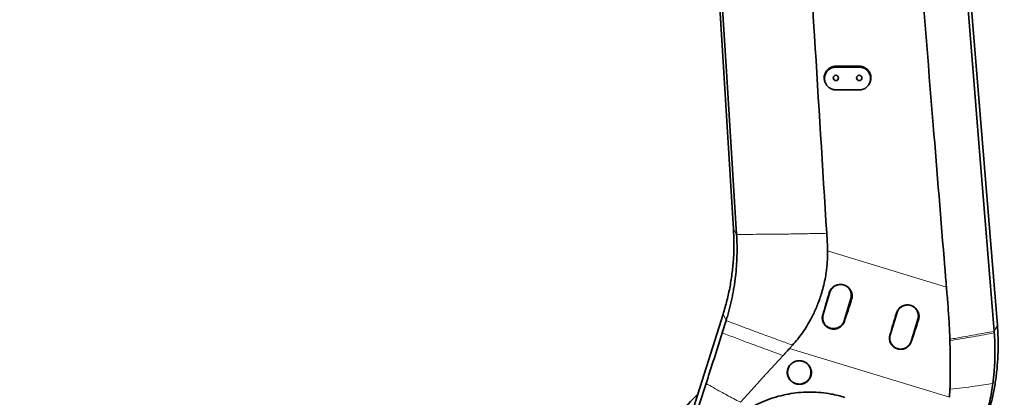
# Model space of a CAD drawing. Header units: millimetres. Extents: x 0 to 14900, y 0 to 10500.
# Tile 11 of 59: x 2743 to 4007, y 5478 to 5963. Entities that reach past the tile are written whole.
import ezdxf

# ---------------------------------------------------------------- set-up
doc = ezdxf.new("R2010")
doc.units = ezdxf.units.MM
doc.header["$LTSCALE"] = 25
doc.styles.add('SLDTEXTSTYLE0', font='TXT', dxfattribs={"width": 0.605})
doc.dimstyles.new('SLDDIMSTYLE0', dxfattribs={"dimtxt": 87.5, "dimasz": 87.5, "dimexe": 0, "dimexo": 0.0625, "dimgap": 21.875, "dimtad": 1, "dimdec": 0, "dimrnd": 1e-09, "dimzin": 12, "dimdsep": 46, "dimtxsty": 'SLDTEXTSTYLE0', "dimsah": 1, "dimcen": 0.09, "dimadec": 0, "dimazin": 3, "dimtfac": 1, "dimtofl": 0, "dimtmove": 0, "dimatfit": 3, "dimfxl": 1, "dimfrac": 2, "dimtolj": 1, "dimtzin": 12, "dimarcsym": 0})

# ---------------------------------------------------------------- blocks, each defined once
blk = doc.blocks.new('_D_1')
at = {"color": 7, "linetype": 'Continuous', "lineweight": 0}
for p, q in [((993.1, 5818.8), (993.1, 3152.5)), ((3438.2, 4377.8), (3438.2, 3152.5)), ((993.1, 3190), (3438.2, 3190))]:
    blk.add_line(p, q, dxfattribs=at)
at = {"color": 7, "linetype": 'Continuous', "lineweight": 18}
for points in [[(993.1, 3190), (1080.6, 3177.5), (1080.6, 3202.5)], [(3438.2, 3190), (3350.7, 3202.5), (3350.7, 3177.5)]]:
    blk.add_solid(points, dxfattribs=at)
at = {"color": 7, "linetype": 'Continuous', "lineweight": 18, "insert": (2082, 3302.8), "char_height": 87.5, "attachment_point": 1, "style": 'SLDTEXTSTYLE0'}
blk.add_mtext('2445', dxfattribs=at)
blk = doc.blocks.new('_D_5')
at = {"color": 7, "linetype": 'Continuous', "lineweight": 0}
for p, q in [((3808.2, 8212.8), (7124.1, 8212.8)), ((7086.6, 8212.8), (7086.6, 4547.8)), ((3839.1, 4547.8), (7124.1, 4547.8))]:
    blk.add_line(p, q, dxfattribs=at)
at = {"color": 7, "linetype": 'Continuous', "lineweight": 18}
for points in [[(7086.6, 8212.8), (7074.1, 8125.3), (7099.1, 8125.3)], [(7086.6, 4547.8), (7099.1, 4635.3), (7074.1, 4635.3)]]:
    blk.add_solid(points, dxfattribs=at)
at = {"color": 7, "linetype": 'Continuous', "lineweight": 18, "insert": (6973.8, 6246.7), "char_height": 87.5, "attachment_point": 1, "rotation": 90, "style": 'SLDTEXTSTYLE0'}
blk.add_mtext('3665', dxfattribs=at)

msp = doc.modelspace()

# ---------------------------------------------------------------- linework, layer by layer
at = {"color": 7, "linetype": 'Continuous', "lineweight": 35}
for p, q in [((3659.7129758, 5693.5835037), (3603.4773996, 6598.2142186)), ((3963.7349168, 5995.8310941), (3998.5520725, 5570.0004326)), ((3821.1787755, 5902.8310941), (3791.1787755, 5902.8310941)), ((3791.1787755, 5901.6463308), (3821.1787755, 5901.6463308)), ((3821.1787755, 5872.4398145), (3791.1787755, 5872.4398145)), ((3783.6208722, 5612.8463564), (3774.8497211, 5584.1572137)), ((3801.6262542, 5575.970806), (3810.3974054, 5604.6599486)), ((3586.4085199, 5394.9119988), (3646.3458127, 5584.5676517)), ((3645.2536629, 5560.5622557), (3650.2341155, 5576.3884831)), ((3869.6883002, 5586.532903), (3860.9171491, 5557.8437603)), ((3887.6936823, 5549.6573525), (3896.4648334, 5578.3464952)), ((3731.7778086, 5540.5554187), (3735.6506126, 5544.8219365)), ((3937.6457178, 5488.4444626), (3937.2742208, 5477.8989104))]:
    msp.add_line(p, q, dxfattribs=at)
at = {"color": 8, "linetype": 'Continuous', "lineweight": 18}
for p, q in [((3791.1787755, 5901.6463308), (3791.1787755, 5902.8310941)), ((3821.1787755, 5901.6463308), (3821.1787755, 5902.8310941)), ((3663.6886499, 5687.0274312), (3659.7129758, 5693.5835037)), ((3780.5510214, 5665.8856216), (3933.1692177, 5619.3518492)), ((3782.6062137, 5612.0651612), (3783.6208722, 5612.8463564)), ((3811.3581751, 5603.3279907), (3810.3974054, 5604.6599486)), ((3650.2341155, 5576.3884831), (3646.3458127, 5584.5676517)), ((3774.2890303, 5583.7255326), (3774.8497211, 5584.1572137)), ((3802.1349062, 5575.265639), (3801.6262542, 5575.970806)), ((3868.8350722, 5585.8759946), (3869.6883002, 5586.532903)), ((3897.2647859, 5577.2374854), (3896.4648334, 5578.3464952)), ((3994.4776605, 5562.6901062), (3998.5520725, 5570.0004326)), ((3860.5174707, 5557.5360441), (3860.9171491, 5557.8437603)), ((3937.2742208, 5477.8989104), (3731.7778086, 5540.5554187)), ((3888.0419352, 5549.174554), (3887.6936823, 5549.6573525))]:
    msp.add_line(p, q, dxfattribs=at)
at = {"color": 7, "linetype": 'Continuous', "lineweight": 35, "flags": 128}
for points in [[(3663.6886499, 5687.0274312), (3651.3984022, 5882.3656189), (3639.1081545, 6077.7038066), (3623.1720234, 6330.988772)], [(3932.3981229, 6330.988772), (3956.2905499, 6035.295226), (3975.3841095, 5798.9926724), (3994.4776605, 5562.6901062)], [(3668.4984405, 5471.562195), (3682.8007992, 5487.1570045), (3697.1031485, 5502.7518219), (3723.4904002, 5531.5237806)], [(3585.7741027, 5376.8784031), (3596.2089532, 5408.9075799), (3606.6438034, 5440.9367596), (3624.4840014, 5495.6962071)]]:
    msp.add_lwpolyline(points, dxfattribs=at)
at = {"color": 7, "linetype": 'Continuous', "lineweight": 35}
for centre in [(3791.1787755, 5887.8310941), (3821.1787755, 5887.8310941)]:
    msp.add_circle(centre, 3.4, dxfattribs=at)
at = {"color": 7, "linetype": 'Continuous', "lineweight": 18}
for centre, radius, start, end in [((3758.1787755, 5327.8310941), 2885, 5.1408816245, 155.0967180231), ((3758.1787755, 5327.8310941), 1924.18, 99.1446904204, 210.8559817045), ((2598.107748, 5868.7728145), 1605.01, 2.158644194, 57.8424797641), ((3758.1787755, 5327.8310941), 747.42, 263.5748605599, 53.5745805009), ((5033.3043508, 5439.3967608), 1605.01, 212.1586371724, 5.252998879)]:
    msp.add_arc(centre, radius, start, end, dxfattribs=at)
at = {"color": 7, "linetype": 'Continuous', "lineweight": 35}
msp.add_arc((3758.1787755, 5327.8310941), 211, 133.1581154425, 142.7307284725, dxfattribs=at)
for centre, major_axis, ratio, start_param, end_param in [((3844.6879474, 5690.4453132), (175.4252987, 573.7823387), 0.061499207, 1.7266032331, 1.7766460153), ((3773.8771304, 5712.035756), (175.4277222, 573.781598), 0.1140906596, 4.5067228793, 4.5567635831), ((3930.8891037, 5664.1623071), (175.4252987, 573.7823387), 0.061499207, 1.7264381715, 1.7764801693), ((3859.7533403, 5685.8518271), (175.4277222, 573.781598), 0.1140906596, 4.5068893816, 4.5569293)]:
    msp.add_ellipse(centre, major_axis=major_axis, ratio=ratio, start_param=start_param, end_param=end_param, dxfattribs=at)
for points, knots in [([(3933.1692177, 5619.3518492), (3932.4805109, 5627.7234358), (3926.7807594, 5697.0068553), (3914.4705951, 5848.5246493), (3896.0567918, 6073.8316503), (3882.6319079, 6238.225019), (3875.9218493, 6320.3925189)], [0, 0, 0, 0, 0.0358267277, 0.2965027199, 0.6483762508, 1, 1, 1, 1]), ([(3741.792512, 6294.390985), (3742.6444575, 6281.2756052), (3744.3483583, 6255.0446934), (3747.4454205, 6202.5636759), (3754.0375361, 6098.1006323), (3764.8708005, 5922.3296414), (3774.1639452, 5772.799668), (3779.4102031, 5688.3855283)], [0, 0, 0, 0, 0.06493865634, 0.12987806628, 0.25975607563, 0.58211017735, 1, 1, 1, 1]), ([(3791.1787755, 5902.8310941), (3790.3489106, 5902.7929919), (3789.0932448, 5902.7353396), (3787.446044, 5902.3763002), (3786.2303112, 5902.0105657), (3784.6662465, 5901.3886535), (3783.1855865, 5900.5731601), (3781.8266262, 5899.5813118), (3780.8730294, 5898.7541646), (3779.9965043, 5897.8552757), (3779.1901907, 5896.8761952), (3778.4711104, 5895.8342316), (3777.8440168, 5894.7378556), (3777.3123674, 5893.5978772), (3776.8740602, 5892.4045179), (3776.4285006, 5890.7763775), (3776.1910502, 5889.0963052), (3776.166541, 5887.4063662), (3776.2567339, 5886.1375319), (3776.4529709, 5884.8851091), (3776.7523283, 5883.6591961), (3777.1572597, 5882.4491351), (3777.629542, 5881.3671069), (3778.2240069, 5880.2173885), (3778.7200028, 5879.5106983), (3779.0290115, 5879.0704256)], [0, 0, 0, 0, 0.0754035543, 0.1140928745, 0.1530670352, 0.1908493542, 0.2671546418, 0.3061248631, 0.3439376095, 0.3820142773, 0.4203948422, 0.4594005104, 0.4972820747, 0.5354271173, 0.57398072, 0.6130929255, 0.6892685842, 0.727932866, 0.7671604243, 0.8051764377, 0.8434587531, 0.882152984, 0.921412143, 0.9510392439, 1, 1, 1, 1]), ([(3791.1787755, 5872.4398145), (3790.3746995, 5872.4770216), (3789.1639398, 5872.5330472), (3787.5757493, 5872.8811272), (3786.0221234, 5873.3501958), (3784.5338569, 5874.0181492), (3783.1470045, 5874.8617949), (3781.8354819, 5875.8208144), (3780.647893, 5876.9430609), (3779.6135281, 5878.1999083), (3778.685639, 5879.5437136), (3777.928998, 5881.0021462), (3777.3619519, 5882.5391172), (3777.033559, 5883.7298655), (3776.8068625, 5884.9421188), (3776.6819871, 5886.1658237), (3776.6598542, 5887.4089307), (3776.7432909, 5888.6461747), (3776.9295234, 5889.8671343), (3777.2163719, 5891.0664677), (3777.6077518, 5892.2515627), (3778.0980282, 5893.3955653), (3778.6785632, 5894.4855609), (3779.3459016, 5895.5203723), (3780.1076973, 5896.5067353), (3780.9491469, 5897.421677), (3781.8584302, 5898.2552145), (3782.8277958, 5899.0049534), (3783.8686972, 5899.6771002), (3785.315597, 5900.4442293), (3786.852783, 5901.0242684), (3788.4406832, 5901.4005143), (3789.7558926, 5901.6037035), (3790.6750986, 5901.6312414), (3791.1787755, 5901.6463308)], [0, 0, 0, 0, 0.0527081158, 0.0793667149, 0.1064796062, 0.1591852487, 0.1858399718, 0.2129454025, 0.265733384, 0.2925229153, 0.3196969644, 0.3728284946, 0.3997925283, 0.427144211, 0.4538092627, 0.4806600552, 0.5077980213, 0.5353298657, 0.5619639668, 0.5887833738, 0.6161871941, 0.643793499, 0.6703860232, 0.6971641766, 0.7245300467, 0.7520995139, 0.7786618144, 0.8054114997, 0.8324528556, 0.8598943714, 0.9128192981, 0.9396870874, 0.9669516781, 1, 1, 1, 1]), ([(3833.3375097, 5879.0647873), (3833.5213516, 5879.3233625), (3834.1887772, 5880.2621026), (3834.900401, 5881.6776546), (3835.4841711, 5883.2582064), (3835.8183709, 5884.4821156), (3836.0480802, 5885.7268538), (3836.1724694, 5886.9815915), (3836.1909922, 5888.2560242), (3836.0712565, 5889.9426098), (3835.7378248, 5891.6085981), (3835.1996818, 5893.2127359), (3834.5267488, 5894.7648704), (3833.6591801, 5896.2262475), (3832.6189278, 5897.5608418), (3831.4695964, 5898.8013822), (3830.1668061, 5899.8914069), (3828.744021, 5900.8046367), (3827.6194866, 5901.3977657), (3826.4540299, 5901.8913791), (3825.2581601, 5902.2844311), (3824.0200817, 5902.5766766), (3822.6569577, 5902.7868345), (3821.7030767, 5902.8153955), (3821.1787755, 5902.8310941)], [0, 0, 0, 0, 0.0289137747, 0.1049695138, 0.1434353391, 0.1825500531, 0.2205406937, 0.2587968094, 0.2974635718, 0.3366936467, 0.4129303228, 0.4516270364, 0.4908887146, 0.5670712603, 0.605742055, 0.6449783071, 0.7210306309, 0.7596362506, 0.7988082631, 0.8366380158, 0.8747337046, 0.9132407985, 0.9523127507, 1, 1, 1, 1]), ([(3821.1787755, 5901.6463308), (3821.9828728, 5901.6091218), (3823.1936644, 5901.5530934), (3824.7818996, 5901.2050149), (3826.3355659, 5900.7359298), (3827.8238755, 5900.0679657), (3829.210766, 5899.2242967), (3830.5222942, 5898.2652667), (3831.7098831, 5897.1430258), (3832.7442023, 5895.8861715), (3833.6720997, 5894.5423735), (3834.4286986, 5893.0839069), (3834.9957372, 5891.5469076), (3835.3240716, 5890.3561488), (3835.5507627, 5889.1439233), (3835.6755669, 5887.9202665), (3835.6977022, 5886.6772165), (3835.6142261, 5885.4400353), (3835.4279927, 5884.2191436), (3835.1411631, 5883.0198793), (3834.7497874, 5881.8348658), (3834.2595643, 5880.690877), (3833.6790119, 5879.6008768), (3833.0116786, 5878.5659903), (3832.2498424, 5877.5795804), (3831.4083554, 5876.6645635), (3830.4990038, 5875.8309474), (3829.5295342, 5875.081141), (3828.4885285, 5874.4089169), (3827.0415595, 5873.641799), (3825.5043717, 5873.0617806), (3823.9165293, 5872.685577), (3822.6014467, 5872.482428), (3821.6823552, 5872.4548983), (3821.1787755, 5872.4398145)], [0, 0, 0, 0, 0.0527095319, 0.0793688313, 0.1064824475, 0.1591895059, 0.1858449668, 0.2129511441, 0.2657383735, 0.2925275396, 0.3197011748, 0.3728333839, 0.3997977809, 0.4271499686, 0.453813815, 0.48066344, 0.5078001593, 0.5353307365, 0.5619633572, 0.5887812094, 0.6161833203, 0.6437877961, 0.6703816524, 0.6971610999, 0.7245283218, 0.7520991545, 0.7786640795, 0.8054164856, 0.8324606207, 0.8599051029, 0.9128278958, 0.9396945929, 0.9669580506, 1, 1, 1, 1]), ([(3779.0113359, 5879.0588196), (3779.0875517, 5878.9531196), (3779.2327317, 5878.7517764), (3779.3729894, 5878.5572577), (3779.4396154, 5878.4648563)], [0, 0, 0, 0, 0.524974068, 1, 1, 1, 1]), ([(3832.9179368, 5878.4648579), (3832.9845624, 5878.5572588), (3833.1248196, 5878.7517769), (3833.2699993, 5878.9531196), (3833.3462151, 5879.0588196)], [0, 0, 0, 0, 0.4750242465, 1, 1, 1, 1]), ([(3646.344736, 5584.5679892), (3648.0865708, 5590.4381338), (3651.570438, 5602.179089), (3655.4165953, 5620.151959), (3658.2368452, 5638.3069334), (3659.9005743, 5656.6040093), (3660.5325286, 5675.0596475), (3659.9868574, 5687.3800683), (3659.7121098, 5693.5834502)], [0, 0, 0, 0, 0.1662433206, 0.3325055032, 0.4987823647, 0.6650694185, 0.831361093, 1, 1, 1, 1]), ([(3650.2341155, 5576.3884831), (3650.9354258, 5578.6737671), (3653.0404718, 5585.5332525), (3655.462744, 5594.7975417), (3657.5771938, 5604.1314325), (3658.9950302, 5611.1678041), (3660.2473396, 5618.2324936), (3661.3337869, 5625.3305497), (3662.5266613, 5634.580429), (3663.6078923, 5646.0143084), (3664.2726333, 5659.6476497), (3664.3711843, 5673.3358349), (3663.9163441, 5682.4598994), (3663.6886499, 5687.0274312)], [0, 0, 0, 0, 0.0639736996, 0.1920228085, 0.2561513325, 0.3201205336, 0.3841249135, 0.4481822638, 0.5123104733, 0.6337572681, 0.7554961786, 0.8776007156, 1, 1, 1, 1]), ([(3779.4102031, 5688.3855283), (3779.6662655, 5684.6393647), (3780.1784579, 5677.1460486), (3780.4268226, 5669.6394275), (3780.5510214, 5665.8856216)], [0, 0, 0, 0, 0.49993401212, 1, 1, 1, 1]), ([(3735.6506126, 5544.8219365), (3737.8468843, 5547.3843341), (3742.2461247, 5552.5169424), (3748.314735, 5560.7297999), (3753.9753792, 5569.3196782), (3758.6263302, 5577.383127), (3763.5158418, 5586.9110041), (3767.5878302, 5596.2001167), (3771.2090449, 5606.1782897), (3773.9156878, 5614.9228536), (3776.2918373, 5624.317077), (3778.0953405, 5633.6226886), (3779.3240033, 5642.2478776), (3780.0908048, 5650.1517206), (3780.538956, 5658.0250901), (3780.5470166, 5663.2765324), (3780.5510214, 5665.8856216)], [0, 0, 0, 0, 0.0778609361, 0.1559592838, 0.2348114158, 0.3139294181, 0.3689120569, 0.4793205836, 0.5445123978, 0.609703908, 0.6864773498, 0.7632507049, 0.8231764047, 0.882365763, 0.9415554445, 1, 1, 1, 1]), ([(3782.6062137, 5612.0651612), (3782.8753573, 5612.8418675), (3783.2825982, 5614.017101), (3784.0900701, 5615.4801964), (3784.7827741, 5616.5316084), (3785.5606254, 5617.5146152), (3786.4140105, 5618.4258343), (3787.351904, 5619.2721731), (3788.3576598, 5620.0351037), (3789.4215233, 5620.7095988), (3790.5337729, 5621.2915419), (3791.7041719, 5621.7843808), (3793.3093237, 5622.3062339), (3794.9773882, 5622.6255453), (3796.6668927, 5622.7346772), (3798.3589827, 5622.701714), (3800.0454838, 5622.4561909), (3801.6817033, 5622.0047804), (3802.7955326, 5621.5928044), (3804.0933712, 5620.9992306), (3805.5604113, 5620.1443342), (3806.9687174, 5619.0433448), (3808.0634097, 5617.9716795), (3808.8851797, 5617.0209275), (3809.6309984, 5615.9939413), (3810.2836185, 5614.9117112), (3810.8385468, 5613.7844075), (3811.2939238, 5612.6227738), (3811.6527549, 5611.4147436), (3811.9051196, 5610.1849215), (3812.1004674, 5608.5320546), (3812.0803793, 5606.8642493), (3811.8284728, 5604.9812855), (3811.5354836, 5603.9513049), (3811.3581751, 5603.3279907)], [0, 0, 0, 0, 0.0523581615, 0.0792230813, 0.1062857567, 0.1324910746, 0.1588795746, 0.1855507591, 0.2126095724, 0.2388549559, 0.2652830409, 0.2919937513, 0.3190907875, 0.3718806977, 0.3986742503, 0.4258565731, 0.4785777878, 0.5056291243, 0.5328801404, 0.5534415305, 0.5957018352, 0.6398218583, 0.6661105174, 0.6925837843, 0.7193442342, 0.7464978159, 0.7726925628, 0.7990715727, 0.8257362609, 0.8527928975, 0.8789309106, 0.9317162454, 0.9586766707, 1, 1, 1, 1]), ([(3794.0263276, 5622.38616), (3793.5315033, 5622.2816586), (3792.6503655, 5622.0955722), (3791.4402117, 5621.6124002), (3790.3732823, 5621.1005978), (3789.3579277, 5620.4964932), (3788.4010281, 5619.8150604), (3787.4955966, 5619.0471231), (3786.6608461, 5618.2070772), (3785.6483521, 5617.0005213), (3784.7947817, 5615.6689638), (3784.0650832, 5614.1567013), (3783.7785924, 5613.3116033), (3783.6208722, 5612.8463564)], [0, 0, 0, 0, 0.1022131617, 0.1820118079, 0.263117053, 0.3417581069, 0.4209497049, 0.5007769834, 0.5819140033, 0.660492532, 0.8194609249, 0.9006088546, 1, 1, 1, 1]), ([(3810.3974054, 5604.6599486), (3810.5901906, 5605.4126525), (3810.8818913, 5606.5515581), (3811.0104887, 5608.1234553), (3811.0165284, 5609.7005094), (3810.8195874, 5611.270651), (3810.4302578, 5612.7966028), (3809.9122767, 5614.2837306), (3809.2080316, 5615.699962), (3808.3356655, 5617.0104487), (3807.5976086, 5617.9375013), (3806.7865331, 5618.7958659), (3805.9115881, 5619.5795264), (3804.963885, 5620.2941691), (3803.9613079, 5620.9240204), (3802.9123233, 5621.4663583), (3801.8261043, 5621.913196), (3800.8401114, 5622.2392876), (3800.2084386, 5622.3734425), (3799.9632804, 5622.4255093)], [0, 0, 0, 0, 0.100430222, 0.1519595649, 0.2038681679, 0.3046651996, 0.355827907, 0.4077374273, 0.5085023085, 0.5596485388, 0.6115394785, 0.661841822, 0.7124959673, 0.7635568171, 0.8154543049, 0.865733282, 0.916364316, 0.9675401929, 1, 1, 1, 1]), ([(3933.1692177, 5619.3518492), (3933.7789604, 5612.0387454), (3934.999107, 5597.4046063), (3936.6141834, 5575.0985108), (3937.2253719, 5560.1534101), (3937.5392835, 5552.4774796)], [0, 0, 0, 0, 0.3269911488, 0.6543369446, 1, 1, 1, 1]), ([(3868.8350722, 5585.8759946), (3869.1025722, 5586.6474873), (3869.5054856, 5587.8095238), (3870.3044308, 5589.2559025), (3870.9873615, 5590.2924234), (3871.7565294, 5591.2643977), (3872.6003819, 5592.1653815), (3873.5277927, 5593.002205), (3874.5223035, 5593.7565507), (3875.5742574, 5594.423447), (3876.6740824, 5594.9988333), (3877.8312777, 5595.4860887), (3879.0247952, 5595.87403), (3880.2441834, 5596.1601035), (3881.4788826, 5596.3442515), (3882.7386405, 5596.4256317), (3884.4147097, 5596.392905), (3886.082345, 5596.1496205), (3887.7002074, 5595.7026348), (3889.2734751, 5595.1208846), (3890.766952, 5594.3438224), (3892.1438842, 5593.3913376), (3893.4323071, 5592.3276105), (3894.5794843, 5591.1067478), (3895.5572946, 5589.7600834), (3896.2026067, 5588.6899119), (3896.7512303, 5587.5752695), (3897.2014359, 5586.4266726), (3897.55617, 5585.2322076), (3897.8056325, 5584.0161967), (3897.9986889, 5582.3819136), (3897.9787306, 5580.7328699), (3897.7295941, 5578.8714727), (3897.4399993, 5577.8534309), (3897.2647859, 5577.2374854)], [0, 0, 0, 0, 0.05259899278, 0.07922558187, 0.10628938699, 0.13249570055, 0.15888520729, 0.18555741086, 0.21261725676, 0.23886362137, 0.26529268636, 0.29200437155, 0.31910237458, 0.34543026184, 0.37194135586, 0.39873660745, 0.42592065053, 0.47883795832, 0.50569811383, 0.53295099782, 0.58582153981, 0.61265961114, 0.63989125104, 0.69260848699, 0.71936967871, 0.74652403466, 0.7727188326, 0.79909789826, 0.82576265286, 0.85281937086, 0.87895737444, 0.93174158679, 0.9587016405, 1, 1, 1, 1]), ([(3880.0937374, 5596.0727662), (3879.5996099, 5595.9684192), (3878.7184796, 5595.7823472), (3877.5082384, 5595.2992954), (3876.2385475, 5594.689872), (3874.8379577, 5593.8100653), (3873.6237619, 5592.8012772), (3872.6799831, 5591.8361601), (3871.969666, 5590.9889807), (3871.2920673, 5590.0289207), (3870.6929953, 5589.0037843), (3870.1323349, 5587.8432126), (3869.8459578, 5586.9981374), (3869.6883002, 5586.532903)], [0, 0, 0, 0, 0.1020667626, 0.1820059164, 0.2631084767, 0.387175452, 0.5158548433, 0.5817871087, 0.6603630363, 0.7394895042, 0.8194669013, 0.9006121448, 1, 1, 1, 1]), ([(3879.5486757, 5595.9392959), (3878.5091182, 5595.6116644), (3876.3007427, 5594.915663), (3873.4339833, 5592.7785801), (3871.0253223, 5589.959946), (3870.1339744, 5587.6752509), (3869.6883002, 5586.532903)], [0, 0, 0, 0, 0.2286746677, 0.4857831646, 0.7428915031, 1, 1, 1, 1]), ([(3896.4648334, 5578.3464952), (3896.6576187, 5579.099199), (3896.9493193, 5580.2381047), (3897.0779167, 5581.8100019), (3897.0839565, 5583.387056), (3896.8870154, 5584.9571975), (3896.4976858, 5586.4831494), (3895.9797048, 5587.9702772), (3895.2754596, 5589.3865086), (3894.4030935, 5590.6969953), (3893.6652548, 5591.6237738), (3892.8546993, 5592.4816524), (3891.9798458, 5593.2654099), (3891.0319123, 5593.9803393), (3890.028736, 5594.6105669), (3888.9797513, 5595.1529049), (3887.8935323, 5595.5997425), (3886.9075394, 5595.9258341), (3886.2758667, 5596.0599891), (3886.0307085, 5596.1120559)], [0, 0, 0, 0, 0.1004302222, 0.1519595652, 0.2038681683, 0.3046652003, 0.3558279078, 0.4077374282, 0.5085023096, 0.55964854, 0.6115394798, 0.6617964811, 0.7124043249, 0.7635568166, 0.8154543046, 0.8657332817, 0.9163643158, 0.9675401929, 1, 1, 1, 1]), ([(3896.4648334, 5578.3464952), (3896.7331801, 5579.5418513), (3897.2698734, 5581.9325628), (3896.8636463, 5585.629888), (3895.581775, 5589.0819214), (3893.4362524, 5592.1162322), (3890.5661471, 5594.3790233), (3888.3454953, 5595.6345501), (3887.1165925, 5595.8369344), (3887.0899784, 5595.8413174)], [0, 0, 0, 0, 0.1660540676, 0.3321080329, 0.4981621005, 0.6642161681, 0.8302701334, 0.996324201, 1, 1, 1, 1]), ([(3802.1349062, 5575.265639), (3801.8643607, 5574.5617257), (3801.3194174, 5573.1438764), (3800.2749111, 5571.5228003), (3799.2863197, 5570.3105293), (3798.4431816, 5569.4416043), (3797.5177125, 5568.6361935), (3796.5260491, 5567.9133773), (3795.4820481, 5567.2797431), (3794.3888808, 5566.7349872), (3793.2378994, 5566.2776244), (3792.0538001, 5565.9200209), (3790.8518625, 5565.6643449), (3789.6353911, 5565.5080633), (3788.393681, 5565.452868), (3787.1544216, 5565.5020181), (3785.9328868, 5565.6527353), (3784.7359761, 5565.9007603), (3783.5508414, 5566.250362), (3782.0289563, 5566.8414707), (3780.5896176, 5567.6172938), (3779.2677933, 5568.5566594), (3778.0323754, 5569.6011147), (3776.9354765, 5570.7927375), (3776.0032198, 5572.1014887), (3775.1852599, 5573.4841416), (3774.5473499, 5574.9630136), (3774.1044893, 5576.5014571), (3773.8720044, 5577.6824919), (3773.7421994, 5578.8741306), (3773.7131729, 5580.0711642), (3773.7897318, 5581.2796874), (3773.9680932, 5582.507413), (3774.1806193, 5583.3140577), (3774.2890303, 5583.7255326)], [0, 0, 0, 0, 0.0509307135, 0.1025866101, 0.1294259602, 0.1564511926, 0.1840616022, 0.2118744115, 0.2387590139, 0.2658307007, 0.2934939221, 0.321362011, 0.3481709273, 0.3751673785, 0.4027584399, 0.4305557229, 0.4572961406, 0.4842254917, 0.5114480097, 0.5390730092, 0.5923742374, 0.6194300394, 0.6468814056, 0.7001107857, 0.7271266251, 0.7545327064, 0.8079522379, 0.8350633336, 0.8625652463, 0.8892475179, 0.9161143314, 0.943562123, 0.9712106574, 1, 1, 1, 1]), ([(3774.8497211, 5584.1572137), (3774.6600303, 5583.4119688), (3774.2766591, 5581.9058045), (3774.2023686, 5579.9534233), (3774.321032, 5578.3952813), (3774.5100056, 5577.2353947), (3774.7981131, 5576.0832404), (3775.3091726, 5574.5937703), (3776.0067965, 5573.1741975), (3776.8730446, 5571.8596864), (3777.6065362, 5570.9294564), (3778.4131055, 5570.0678001), (3779.2843101, 5569.2799269), (3780.2289696, 5568.560608), (3781.3940034, 5567.8207872), (3782.8537497, 5567.0971993), (3784.3484306, 5566.5869421), (3785.694106, 5566.2823268), (3786.8117976, 5566.1204598), (3787.9842169, 5566.0498534), (3789.1712663, 5566.078156), (3790.7363571, 5566.249636), (3792.2743362, 5566.6185228), (3793.7470384, 5567.1751796), (3795.1675835, 5567.8548325), (3796.4970488, 5568.7123519), (3797.7029756, 5569.7253486), (3798.5422501, 5570.561997), (3799.3050924, 5571.463107), (3799.9866298, 5572.420145), (3800.5923418, 5573.4417858), (3801.0487167, 5574.3904441), (3801.3895179, 5575.2385033), (3801.5472628, 5575.7264598), (3801.6262542, 5575.970806)], [0, 0, 0, 0, 0.0523690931, 0.1058396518, 0.1323171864, 0.1589802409, 0.1859299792, 0.2132731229, 0.2663459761, 0.2932846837, 0.3206155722, 0.3470870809, 0.3737434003, 0.4006866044, 0.4280223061, 0.4678218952, 0.5115856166, 0.5354408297, 0.5619112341, 0.5885669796, 0.6155092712, 0.6428443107, 0.6959177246, 0.7228566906, 0.750187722, 0.8032823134, 0.8302322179, 0.857575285, 0.8840532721, 0.910716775, 0.9376669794, 0.9650106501, 0.9824789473, 1, 1, 1, 1]), ([(3998.5509447, 5570.0003411), (3998.8450538, 5565.7952606), (3999.4332757, 5557.3850468), (3999.6932824, 5543.1520261), (3999.2582261, 5527.3355669), (3997.7938709, 5509.9862149), (3995.3465276, 5492.7514244), (3992.0005499, 5475.6612768), (3988.9663429, 5464.4604803), (3987.449313, 5458.8603537)], [0, 0, 0, 0, 0.1126075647, 0.225216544, 0.3801885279, 0.5351569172, 0.6901173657, 0.8450661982, 1, 1, 1, 1]), ([(3624.4840014, 5495.6962071), (3626.7022405, 5502.5278099), (3631.2893094, 5516.6547961), (3638.2218195, 5538.2972372), (3642.9083034, 5553.1361129), (3645.2536629, 5560.5622557)], [0, 0, 0, 0, 0.3187040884, 0.6590442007, 1, 1, 1, 1]), ([(3888.0419352, 5549.174554), (3887.9093784, 5548.805753), (3887.6433444, 5548.0655902), (3887.1224323, 5546.9938944), (3886.5103882, 5545.9551753), (3885.8093498, 5544.9751947), (3885.0321581, 5544.0636667), (3884.1815659, 5543.2213667), (3883.2501745, 5542.4436003), (3882.2552133, 5541.7487653), (3881.2103634, 5541.1430378), (3880.118708, 5540.6262447), (3878.9717336, 5540.1967769), (3877.7941451, 5539.8667497), (3876.6012042, 5539.6376496), (3875.3961194, 5539.5071179), (3874.168065, 5539.476871), (3872.544695, 5539.5732829), (3870.9428887, 5539.8703129), (3869.3997404, 5540.3589118), (3867.9076479, 5540.9723791), (3866.500941, 5541.7669101), (3865.2134629, 5542.7208383), (3864.0128229, 5543.777598), (3862.9528701, 5544.9766887), (3862.0579556, 5546.2882872), (3861.2780032, 5547.6699262), (3860.677438, 5549.143796), (3860.270924, 5550.6729597), (3859.9967935, 5552.2335381), (3859.924164, 5553.8239954), (3860.0572174, 5555.4042022), (3860.2430098, 5556.5173797), (3860.4327777, 5557.2217052), (3860.5174707, 5557.5360441)], [0, 0, 0, 0, 0.0268160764, 0.05381834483, 0.08140727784, 0.10919849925, 0.13604069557, 0.1630687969, 0.19068241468, 0.21849865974, 0.24538237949, 0.27245343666, 0.30011630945, 0.32798433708, 0.35478224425, 0.38176762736, 0.40934720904, 0.43713272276, 0.49073382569, 0.51794518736, 0.54555835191, 0.59886453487, 0.62592276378, 0.65337668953, 0.70667668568, 0.73363772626, 0.76104937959, 0.81447581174, 0.84159042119, 0.86909562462, 0.92280082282, 0.9500583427, 0.97771115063, 1, 1, 1, 1]), ([(3860.9171491, 5557.8437603), (3860.6487789, 5556.6482931), (3860.1120388, 5554.2573595), (3860.5186174, 5550.5617003), (3861.7991531, 5547.1033361), (3863.9496665, 5544.0926823), (3866.8011441, 5541.7415942), (3870.1651786, 5540.2084511), (3873.8114123, 5539.5983401), (3877.4901062, 5539.9529545), (3880.9564989, 5541.2463477), (3883.9520038, 5543.3973951), (3886.3556591, 5546.2338796), (3887.2476744, 5548.5161946), (3887.6936823, 5549.6573525)], [0, 0, 0, 0, 0.0833333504, 0.1666666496, 0.25, 0.3333333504, 0.4166666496, 0.5, 0.5833333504, 0.6666666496, 0.75, 0.8333333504, 0.9166666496, 1, 1, 1, 1]), ([(3860.9171491, 5557.8437603), (3860.8134205, 5557.4713773), (3860.4987134, 5556.3415865), (3860.3048874, 5554.7698855), (3860.2995745, 5553.1945621), (3860.3967176, 5552.0178512), (3860.5904162, 5550.8591021), (3860.8839644, 5549.7081981), (3861.4018077, 5548.2210909), (3862.1059361, 5546.8047488), (3862.9782798, 5545.494119), (3863.9588365, 5544.2621638), (3865.0920491, 5543.1587122), (3866.3491035, 5542.2106553), (3867.3522417, 5541.5800454), (3868.4013633, 5541.0385039), (3869.4868116, 5540.5883385), (3870.6185117, 5540.2271722), (3872.1542423, 5539.8778567), (3873.7287329, 5539.7242408), (3875.3027482, 5539.7691468), (3876.8678634, 5539.9478573), (3878.4041255, 5540.3239699), (3879.8740847, 5540.8873766), (3880.9398102, 5541.4033886), (3882.2939182, 5542.2069131), (3883.5427485, 5543.1785979), (3884.6529199, 5544.2956852), (3885.411739, 5545.200352), (3886.0889108, 5546.160521), (3886.6899641, 5547.1849829), (3887.1374541, 5548.1261353), (3887.4673013, 5548.9554887), (3887.6181523, 5549.4231821), (3887.6936823, 5549.6573525)], [0, 0, 0, 0, 0.02637207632, 0.08001153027, 0.10734334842, 0.13382156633, 0.16048530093, 0.18743573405, 0.21477962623, 0.26785388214, 0.29479330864, 0.32212498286, 0.37520579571, 0.40214853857, 0.42948368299, 0.45596632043, 0.48263439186, 0.50958943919, 0.53693815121, 0.5900206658, 0.61696431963, 0.64430084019, 0.69742273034, 0.72431364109, 0.75164485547, 0.778121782, 0.83168508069, 0.85902702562, 0.88550675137, 0.91217200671, 0.93912402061, 0.96646959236, 0.98321158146, 1, 1, 1, 1]), ([(3937.5392835, 5552.4774796), (3937.5455253, 5552.2927052), (3937.5583623, 5551.9126984), (3937.5777515, 5551.3375621), (3937.5908934, 5550.9472404), (3937.5974644, 5550.7520795)], [0, 0, 0, 0, 0.321213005, 0.6606063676, 1, 1, 1, 1]), ([(3937.5974644, 5550.7520795), (3937.750069, 5545.3480555), (3938.0552786, 5534.5399977), (3938.1595732, 5518.7560178), (3938.0510709, 5503.3737972), (3937.780873, 5493.42229), (3937.6457178, 5488.4444626)], [0, 0, 0, 0, 0.2578370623, 0.5156745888, 0.7577363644, 1, 1, 1, 1]), ([(3994.6421276, 5560.5622557), (3994.8233485, 5557.8276122), (3995.1859609, 5552.3557522), (3995.4592135, 5544.1497757), (3995.5346277, 5535.9515886), (3995.3932317, 5527.8046048), (3995.0447603, 5519.710887), (3994.4858406, 5511.6736539), (3993.733518, 5503.6593911), (3993.057544, 5498.3514011), (3992.7194043, 5495.6962071)], [0, 0, 0, 0, 0.1255420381, 0.2512022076, 0.3767443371, 0.5024048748, 0.6265216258, 0.7507511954, 0.8753192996, 1, 1, 1, 1]), ([(3994.4776605, 5562.6901062), (3994.4926328, 5562.5035134), (3994.5225773, 5562.1303277), (3994.5779447, 5561.421084), (3994.6170114, 5560.898334), (3994.6421276, 5560.5622557)], [0, 0, 0, 0, 0.2631322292, 0.5262644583, 1, 1, 1, 1]), ([(3723.4904002, 5531.5237806), (3724.51352, 5532.639104), (3726.5597595, 5534.8697508), (3729.3200208, 5537.8821741), (3731.0611232, 5539.7759066), (3731.7778086, 5540.5554187)], [0, 0, 0, 0, 0.3704248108, 0.7408496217, 1, 1, 1, 1]), ([(3747.5413307, 5524.4463084), (3747.978514, 5524.3403884), (3749.247875, 5524.0328498), (3750.8434634, 5523.3865768), (3752.3203153, 5522.5848479), (3753.7259335, 5521.6705099), (3755.0319066, 5520.5761211), (3756.2085001, 5519.3096659), (3757.2587494, 5517.9631374), (3758.1219786, 5516.513907), (3758.7840287, 5515.0144842), (3759.3279264, 5513.4404737), (3759.6739177, 5511.7810901), (3759.8388944, 5509.6745495), (3759.7490273, 5507.9679387), (3759.4392684, 5506.2890238), (3759.0958827, 5505.0458381), (3758.6450754, 5503.8358642), (3758.0896727, 5502.6689092), (3757.4259235, 5501.5409579), (3756.7279813, 5500.5622821), (3755.8195829, 5499.47359), (3754.5677767, 5498.2384943), (3752.7100576, 5496.8653059), (3750.8374838, 5495.8957422), (3749.1740425, 5495.2879148), (3747.8905163, 5494.9402813), (3746.5911761, 5494.7022949), (3745.2890496, 5494.5719778), (3743.9635458, 5494.549297), (3742.6089565, 5494.6408104), (3740.867151, 5494.9097993), (3739.1943558, 5495.3830817), (3737.639898, 5496.0327083), (3736.1350474, 5496.8079441), (3734.7197557, 5497.7689554), (3733.4137213, 5498.9125795), (3732.2133418, 5500.163478), (3731.2056477, 5501.5237245), (3730.3934086, 5502.9507429), (3729.6966467, 5504.440803), (3729.1806116, 5506.0512936), (3728.8733655, 5507.7057771), (3728.7489967, 5508.9677391), (3728.7339902, 5510.234704), (3728.8296232, 5511.5097763), (3729.1043225, 5513.1952639), (3729.598875, 5514.8452161), (3730.306735, 5516.417708), (3731.1540988, 5517.9297658), (3732.1999217, 5519.3335692), (3733.4219269, 5520.5922847), (3734.7510785, 5521.7393179), (3736.2285645, 5522.7158528), (3737.8176764, 5523.4973236), (3739.4619658, 5524.1354203), (3741.1829763, 5524.5638794), (3742.9358922, 5524.7768677), (3744.3734209, 5524.8271823), (3745.9210122, 5524.7458512), (3746.9991412, 5524.5465411), (3747.5413307, 5524.4463084)], [0, 0, 0, 0, 0.0137051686, 0.0397929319, 0.0521696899, 0.0650745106, 0.0911375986, 0.1043239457, 0.1184962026, 0.144101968, 0.1567332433, 0.169912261, 0.1965191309, 0.2100963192, 0.237002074, 0.250655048, 0.2645009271, 0.2780846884, 0.2917636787, 0.3055900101, 0.319616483, 0.3298096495, 0.3503905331, 0.37484169, 0.4018657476, 0.4155897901, 0.4295232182, 0.4427679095, 0.4561069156, 0.4695568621, 0.4832375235, 0.4974823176, 0.5232330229, 0.5359455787, 0.5488558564, 0.5749318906, 0.5881241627, 0.6022777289, 0.6284610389, 0.6404634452, 0.653561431, 0.6800071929, 0.693503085, 0.7068189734, 0.7202265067, 0.7337746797, 0.7475129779, 0.774639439, 0.7884064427, 0.8023715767, 0.8296822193, 0.8435461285, 0.8576160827, 0.8847677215, 0.8985538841, 0.9125493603, 0.9392682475, 0.9528359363, 0.9666097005, 0.9832080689, 1, 1, 1, 1]), ([(3740.808087, 5524.4333506), (3740.6409123, 5524.3980447), (3740.0532442, 5524.2739343), (3738.8555649, 5523.8800422), (3737.2287439, 5523.17659), (3735.7825868, 5522.2925233), (3734.2962111, 5521.1643419), (3733.1345997, 5520.041905), (3732.0788987, 5518.7253398), (3731.1381226, 5517.3248277), (3730.3774995, 5515.8111383), (3729.8167709, 5514.2209046), (3729.4728569, 5512.88764), (3729.2279997, 5511.4187612), (3729.1952443, 5510.3622757), (3729.1787755, 5509.8310941)], [0, 0, 0, 0, 0.0254357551, 0.0894141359, 0.1872966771, 0.2888266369, 0.3408453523, 0.4650837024, 0.5279824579, 0.5919117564, 0.7160735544, 0.7788749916, 0.8427459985, 0.9209355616, 1, 1, 1, 1]), ([(3729.1787755, 5509.8310941), (3729.1893355, 5509.4153558), (3729.2212225, 5508.159989), (3729.515698, 5506.4901878), (3730.1219334, 5504.4766433), (3730.8146985, 5502.9307481), (3731.6908972, 5501.490652), (3732.6854888, 5500.1288818), (3733.8495753, 5498.8974213), (3735.1545075, 5497.8278034), (3736.5446324, 5496.8722966), (3738.0497073, 5496.0951623), (3739.6336441, 5495.5177685), (3741.2606167, 5495.0768357), (3742.9372401, 5494.8417707), (3744.6224578, 5494.8194797), (3746.3036805, 5494.9416246), (3747.9636602, 5495.2751658), (3749.562025, 5495.8108632), (3751.109319, 5496.4818738), (3752.5660716, 5497.3472237), (3753.8979455, 5498.3825366), (3754.8299735, 5499.2435809), (3755.6828567, 5500.178827), (3756.4514502, 5501.1775097), (3757.14118, 5502.2484139), (3757.7363539, 5503.3714504), (3758.2321624, 5504.5368773), (3758.6261774, 5505.7341518), (3758.9215598, 5506.9736601), (3759.1728764, 5508.6441234), (3759.2113368, 5510.3394728), (3759.0358939, 5512.017766), (3758.7196725, 5513.6748398), (3758.196159, 5515.2859094), (3757.4760486, 5516.8103784), (3756.6295013, 5518.2681178), (3755.6028792, 5519.614375), (3754.4204097, 5520.8153991), (3753.1391982, 5521.9104361), (3751.7252206, 5522.8433665), (3750.2107711, 5523.5804094), (3748.9509259, 5524.0921779), (3748.0364615, 5524.29019), (3747.5418777, 5524.3972839)], [0, 0, 0, 0, 0.0185491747, 0.05601124, 0.075141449, 0.1123421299, 0.1311572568, 0.1502908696, 0.1875093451, 0.2063521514, 0.2255037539, 0.262702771, 0.2815178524, 0.3006535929, 0.337842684, 0.3566507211, 0.375779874, 0.4129799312, 0.4317920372, 0.4509243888, 0.4881550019, 0.5069828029, 0.5261295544, 0.5446972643, 0.5633956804, 0.5822943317, 0.6014676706, 0.6200376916, 0.638739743, 0.6576434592, 0.6768224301, 0.7140445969, 0.7328892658, 0.7520427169, 0.7892438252, 0.8080601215, 0.8271969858, 0.8643861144, 0.8831943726, 0.9023237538, 0.9395218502, 0.958333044, 0.9774646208, 1, 1, 1, 1]), ([(3992.7194043, 5495.6962071), (3992.1700343, 5491.9533689), (3991.0712956, 5484.4677024), (3988.3603998, 5470.3841228), (3985.6625166, 5460.1692646), (3983.9315354, 5453.6153385)], [0, 0, 0, 0, 0.26383643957, 0.52767218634, 1, 1, 1, 1]), ([(3642.5678334, 5433.0831158), (3645.5362961, 5436.2376605), (3651.4836143, 5442.5577942), (3661.4250243, 5451.0838311), (3672.0230239, 5458.8337888), (3683.2900023, 5465.6690517), (3695.1633837, 5471.5237902), (3707.5626487, 5476.3701262), (3720.3718915, 5480.1622646), (3733.3202369, 5482.8116858), (3746.3172199, 5484.3050927), (3759.2673943, 5484.7092188), (3772.2290738, 5484.0504658), (3783.8244523, 5482.4673246), (3794.0239892, 5480.3533754), (3799.8812446, 5478.6767542), (3802.809877, 5477.8384422)], [0, 0, 0, 0, 0.0755216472, 0.1513076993, 0.2270832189, 0.302590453, 0.3782355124, 0.4541716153, 0.5300964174, 0.6057260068, 0.6784867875, 0.7515243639, 0.8245570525, 0.8973111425, 0.9486554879, 1, 1, 1, 1])]:
    msp.add_open_spline(points, degree=3, knots=knots, dxfattribs=at)
at = {"color": 8, "linetype": 'Continuous', "lineweight": 18}
for points, knots in [([(3663.6886499, 5687.0274312), (3669.2212763, 5687.0260843), (3680.2873097, 5687.0233905), (3697.4973605, 5687.1121573), (3716.0258447, 5687.2763108), (3735.9887995, 5687.5381505), (3757.380935, 5687.9011573), (3772.0674261, 5688.2240782), (3779.4102031, 5688.3855283)], [0, 0, 0, 0, 0.1548072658, 0.3096363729, 0.4644783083, 0.6429990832, 0.8215109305, 1, 1, 1, 1]), ([(3650.2341155, 5576.3884831), (3654.4340081, 5574.7937933), (3662.7527855, 5571.6351721), (3675.5146014, 5566.847944), (3689.0874522, 5561.7985643), (3703.6622649, 5556.4290677), (3719.3847317, 5550.6888211), (3730.1970372, 5546.7889678), (3735.6506126, 5544.8219365)], [0, 0, 0, 0, 0.1570623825, 0.3110953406, 0.4634538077, 0.6404691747, 0.81865769, 1, 1, 1, 1]), ([(3645.2536629, 5560.5622557), (3650.8749865, 5558.4247539), (3662.0734522, 5554.1665504), (3680.7016275, 5547.1990798), (3701.0374636, 5539.6794326), (3715.9903663, 5534.2480419), (3723.4904002, 5531.5237806)], [0, 0, 0, 0, 0.2280788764, 0.4543651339, 0.7263220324, 1, 1, 1, 1]), ([(3937.5392835, 5552.4774796), (3943.2204486, 5553.427204), (3954.5703987, 5555.3245832), (3969.5043337, 5557.9722699), (3982.8462461, 5560.4289228), (3990.5970122, 5561.935696), (3994.4776605, 5562.6901062)], [0, 0, 0, 0, 0.2759015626, 0.5512018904, 0.775296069, 1, 1, 1, 1]), ([(3937.5974644, 5550.7520795), (3942.7598147, 5551.5762816), (3953.0841561, 5553.2246285), (3967.6710845, 5555.6854483), (3981.6369474, 5558.1349519), (3990.306943, 5559.7531312), (3994.6421276, 5560.5622557)], [0, 0, 0, 0, 0.2500066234, 0.4999958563, 0.7499871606, 1, 1, 1, 1]), ([(3624.4840014, 5495.6962071), (3627.6439003, 5493.8883377), (3633.8308169, 5490.3486241), (3642.8611139, 5485.3247177), (3651.4509014, 5480.6306444), (3659.7962649, 5476.142855), (3665.5645657, 5473.106531), (3668.4984405, 5471.562195)], [0, 0, 0, 0, 0.2274704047, 0.4453751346, 0.6266970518, 0.8101305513, 1, 1, 1, 1]), ([(3937.6457178, 5488.4444626), (3943.12355, 5489.0011067), (3954.0593061, 5490.1123717), (3968.4959131, 5491.9423669), (3981.4112634, 5493.7951481), (3988.9443396, 5495.0615652), (3992.7194043, 5495.6962071)], [0, 0, 0, 0, 0.2773849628, 0.5537618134, 0.7763758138, 1, 1, 1, 1])]:
    msp.add_open_spline(points, degree=3, knots=knots, dxfattribs=at)

# ---------------------------------------------------------------- dimensions: what is measured, and where the dimension line sits
at = {"color": 7, "linetype": 'Continuous', "lineweight": 18}
dim = msp.add_linear_dim(base=(7086.6282924, 4547.8310941), p1=(3758.1787755, 8212.8310941), p2=(3789.078949, 4547.8310941), angle=90, dimstyle='SLDDIMSTYLE0', dxfattribs=at)
dim.commit()
dim.dimension.update_dxf_attribs({"geometry": '_D_5', "text_midpoint": (7086.6282924, 6380.3310941), "dimtype": 160})
dim = msp.add_linear_dim(base=(3438.1787755, 3189.9658796), p1=(993.097748, 5868.7728145), p2=(3438.1787755, 4427.8190025), dimstyle='SLDDIMSTYLE0', dxfattribs=at)
dim.commit()
dim.dimension.update_dxf_attribs({"geometry": '_D_1', "text_midpoint": (2215.6382617, 3189.9658796), "dimtype": 160})

doc.saveas('drawing.dxf')
